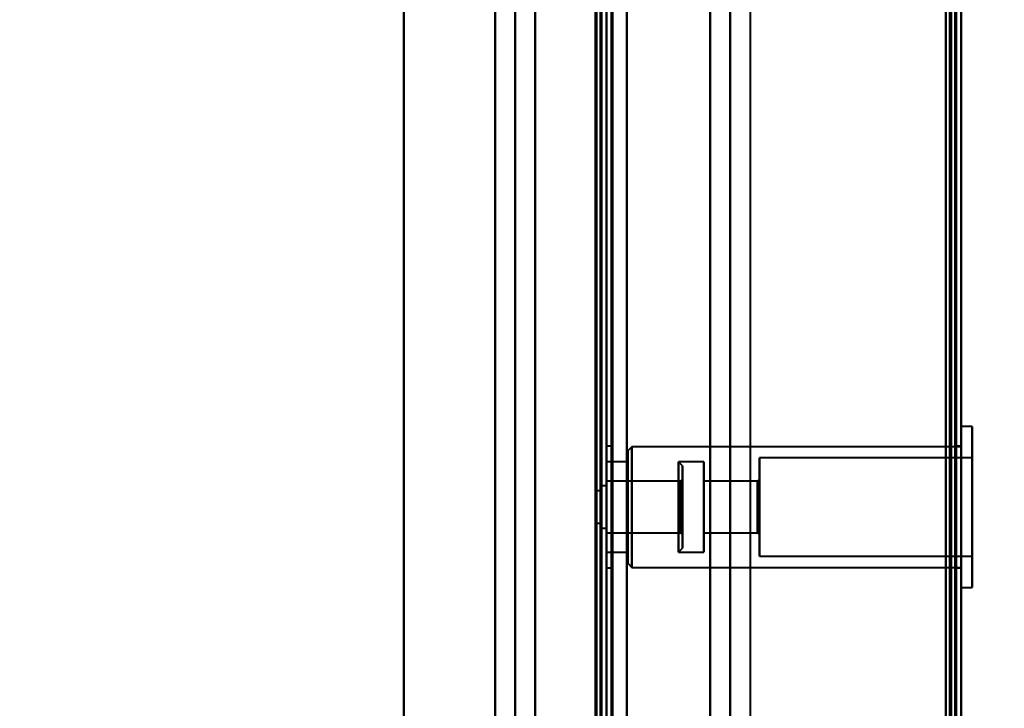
# Model space of a CAD drawing. Header units: millimetres. Extents: x -696 to 695, y -1041 to 611.
# Tile 85 of 90: x 442 to 539, y 116 to 184. Entities that reach past the tile are written whole.
import ezdxf

# ---------------------------------------------------------------- set-up
doc = ezdxf.new("R2010")
doc.units = ezdxf.units.MM
doc.layers.add('G-IMPT', color=8, linetype='Continuous', lineweight=40)

# ---------------------------------------------------------------- blocks, each defined once
blk = doc.blocks.new('NEXA 400 CALQUES_dwg-748074-Niveau de réf_')
at = {"layer": 'G-IMPT'}
for p, q in [((500, 285.9), (500, -248.9)), ((535, -249.4), (535, 286.4)), ((535, -249.4), (535, 286.4)), ((512.233, -250), (512.233, 270)), ((499.5, -248.9), (499.5, 250.9)), ((536.1, 143.95), (535, 143.95)), ((535, 128.05), (535, 143.95)), ((535, 128.05), (535, 143.95)), ((535, 143.95), (535, 128.05)), ((535, 143.95), (535, 128.05)), ((536.1, 128.05), (536.1, 143.95)), ((536.1, 128.05), (536.1, 143.95)), ((536.1, 143.95), (536.1, 128.05)), ((536.1, 143.95), (536.1, 128.05)), ((500.5, 142), (500, 142)), ((500, 136), (500, 142)), ((500, 142), (500, 136)), ((500, 142), (500, 130)), ((500.5, 130), (500.5, 142)), ((500.5, 130), (500.5, 142)), ((500.5, 142), (500.5, 130)), ((500.5, 142), (500.5, 130)), ((502.5, 141.95), (502.1, 141.55)), ((535, 141.95), (502.5, 141.95)), ((502.5, 141.95), (502.5, 130.05)), ((502.5, 141.95), (502.5, 130.05)), ((502.5, 130.05), (502.5, 141.95)), ((502.5, 130.05), (502.5, 141.95)), ((535, 142), (534.5, 142)), ((534.5, 142), (534.5, 130)), ((534.5, 142), (534.5, 130)), ((534.5, 130), (534.5, 142)), ((534.5, 130), (534.5, 142)), ((535, 130), (535, 142)), ((535, 130), (535, 142)), ((535, 141.95), (535, 130.05)), ((535, 141.95), (535, 130.05)), ((502.1, 141.55), (502.1, 130.45)), ((502.1, 141.55), (502.1, 130.45)), ((502.1, 130.45), (502.1, 141.55)), ((502.1, 130.45), (502.1, 141.55)), ((502.1, 140.45), (500, 140.45)), ((500, 131.55), (500, 140.45)), ((500, 131.55), (500, 140.45)), ((500, 140.45), (500, 131.55)), ((500, 140.45), (500, 131.55)), ((502.1, 140.45), (502.1, 131.55)), ((502.1, 140.45), (502.1, 131.55)), ((502.1, 131.55), (502.1, 140.45)), ((502.1, 131.55), (502.1, 140.45)), ((507.5, 140.05), (507.1, 140.45)), ((509.6, 140.45), (507.1, 140.45)), ((507.1, 131.889), (507.1, 140.45)), ((507.1, 140.45), (507.1, 131.889)), ((507.1, 140.45), (507.1, 131.55)), ((507.1, 131.55), (507.1, 140.111)), ((507.5, 132.259), (507.5, 140.05)), ((507.5, 140.05), (507.5, 132.259)), ((509.6, 131.55), (509.6, 140.45)), ((509.6, 131.55), (509.6, 140.45)), ((509.6, 140.45), (509.6, 131.55)), ((509.6, 140.45), (509.6, 131.55)), ((536.1, 140.85), (515.1, 140.85)), ((515.1, 131.15), (515.1, 140.85)), ((515.1, 131.15), (515.1, 140.85)), ((515.1, 140.85), (515.1, 131.15)), ((515.1, 140.85), (515.1, 131.15)), ((536.1, 131.15), (536.1, 140.85)), ((536.1, 131.15), (536.1, 140.85)), ((536.1, 140.85), (536.1, 131.15)), ((536.1, 140.85), (536.1, 131.15)), ((507.5, 131.95), (507.5, 139.741)), ((507.5, 139.741), (507.5, 131.95)), ((500, 138.1), (499.5, 138.1)), ((499.5, 136), (499.5, 138.1)), ((499.5, 138.1), (499.5, 136)), ((507.3, 138.55), (500, 138.55)), ((500, 133.45), (500, 138.55)), ((500, 133.45), (500, 138.55)), ((500, 138.55), (500, 133.45)), ((500, 138.55), (500, 133.45)), ((500, 136), (500, 138.1)), ((500, 136), (500, 138.1)), ((500, 138.1), (500, 133.9)), ((500, 138.1), (500, 133.9)), ((507.5, 138.75), (507.3, 138.55)), ((507.3, 136), (507.3, 138.55)), ((507.3, 133.45), (507.3, 138.55)), ((507.3, 138.55), (507.3, 136)), ((507.3, 138.356), (507.3, 133.45)), ((507.5, 133.46), (507.5, 138.75)), ((507.5, 138.75), (507.5, 133.46)), ((507.5, 133.25), (507.5, 138.54)), ((507.5, 138.54), (507.5, 133.25)), ((514.9, 138.55), (509.6, 138.55)), ((509.6, 133.45), (509.6, 138.55)), ((509.6, 133.45), (509.6, 138.55)), ((509.6, 138.55), (509.6, 133.45)), ((509.6, 138.55), (509.6, 133.45)), ((515.1, 138.75), (514.9, 138.55)), ((514.9, 133.45), (514.9, 138.55)), ((514.9, 133.45), (514.9, 138.55)), ((514.9, 138.55), (514.9, 133.45)), ((514.9, 138.55), (514.9, 133.45)), ((515.1, 133.25), (515.1, 138.75)), ((515.1, 133.25), (515.1, 138.75)), ((515.1, 138.75), (515.1, 133.25)), ((515.1, 138.75), (515.1, 133.25)), ((499.5, 137.6), (499, 137.6)), ((499, 136), (499, 137.6)), ((499, 137.6), (499, 136)), ((499.5, 136), (499.5, 137.6)), ((499.5, 136), (499.5, 137.6)), ((499.5, 137.6), (499.5, 134.4)), ((499.5, 137.6), (499.5, 134.4)), ((499, 134.4), (499, 136)), ((499, 136), (499, 134.4)), ((499.5, 134.4), (499.5, 136)), ((499.5, 133.9), (499.5, 136)), ((499.5, 136), (499.5, 133.9)), ((500, 133.9), (500, 136)), ((500, 130), (500, 136)), ((500, 136), (500, 130)), ((507.3, 133.45), (507.3, 136)), ((507.3, 136), (507.3, 133.644)), ((499, 134.4), (499.5, 134.4)), ((499.5, 133.9), (500, 133.9)), ((500, 133.45), (507.3, 133.45)), ((507.3, 133.45), (507.5, 133.25)), ((509.6, 133.45), (514.9, 133.45)), ((514.9, 133.45), (515.1, 133.25)), ((500, 131.55), (502.1, 131.55)), ((507.1, 131.55), (507.5, 131.95)), ((507.1, 131.889), (507.1, 131.55)), ((507.1, 131.55), (509.6, 131.55)), ((502.1, 130.45), (502.5, 130.05)), ((515.1, 131.15), (536.1, 131.15)), ((500, 130), (500.5, 130)), ((502.5, 130.05), (535, 130.05)), ((534.5, 130), (535, 130)), ((535, 128.05), (536.1, 128.05))]:
    blk.add_line(p, q, dxfattribs=at)
at = {"layer": 'G-IMPT', "flags": 128}
for points in [[(500.5, 285.9), (500.5, 152.2), (500.5, 18.5), (500.5, -115.2), (500.5, -248.9)], [(500.5, -248.9), (500.5, -115.2), (500.5, 18.5), (500.5, 152.2), (500.5, 285.9)], [(500.6, 285.9), (500.6, 152.2), (500.6, 18.5), (500.6, -115.2), (500.6, -248.9)], [(500.6, 285.9), (500.6, 152.2), (500.6, 18.5), (500.6, -115.2), (500.6, -248.9)], [(500.6, -248.9), (500.6, -115.2), (500.6, 18.5), (500.6, 152.2), (500.6, 285.9)], [(500.6, -248.9), (500.6, -115.2), (500.6, 18.5), (500.6, 152.2), (500.6, 285.9)], [(500.6, -248.9), (500.6, -115.2), (500.6, 18.5), (500.6, 152.2), (500.6, 285.9)], [(500.6, 285.9), (500.6, 152.2), (500.6, 18.5), (500.6, -115.2), (500.6, -248.9)], [(502, 285.9), (502, 152.2), (502, 18.5), (502, -115.2), (502, -248.9)], [(502, -248.9), (502, -115.2), (502, 18.5), (502, 152.2), (502, 285.9)], [(502, 285.9), (502, 152.2), (502, 18.5), (502, -115.2), (502, -248.9)], [(502, -248.9), (502, -115.2), (502, 18.5), (502, 152.2), (502, 285.9)], [(502, -248.9), (502, -115.2), (502, 18.5), (502, 152.2), (502, 285.9)], [(502, 285.9), (502, 152.2), (502, 18.5), (502, -115.2), (502, -248.9)], [(533.5, -248.9), (533.5, -115.2), (533.5, 18.5), (533.5, 152.2), (533.5, 285.9)], [(533.5, 285.9), (533.5, 152.2), (533.5, 18.5), (533.5, -115.2), (533.5, -248.9)], [(533.5, 285.9), (533.5, 152.2), (533.5, 18.5), (533.5, -115.2), (533.5, -248.9)], [(533.5, -248.9), (533.5, -115.2), (533.5, 18.5), (533.5, 152.2), (533.5, 285.9)], [(533.5, -248.9), (533.5, -115.2), (533.5, 18.5), (533.5, 152.2), (533.5, 285.9)], [(533.5, 285.9), (533.5, 152.2), (533.5, 18.5), (533.5, -115.2), (533.5, -248.9)], [(533.5, 285.9), (533.5, 152.2), (533.5, 18.5), (533.5, -115.2), (533.5, -248.9)], [(533.5, -248.9), (533.5, -115.2), (533.5, 18.5), (533.5, 152.2), (533.5, 285.9)], [(533.9, -248.9), (533.9, -115.2), (533.9, 18.5), (533.9, 152.2), (533.9, 285.9)], [(533.9, -248.9), (533.9, -115.2), (533.9, 18.5), (533.9, 152.2), (533.9, 285.9)], [(533.9, 285.9), (533.9, 152.2), (533.9, 18.5), (533.9, -115.2), (533.9, -248.9)], [(534, 285.9), (534, 152.2), (534, 18.5), (534, -115.2), (534, -248.9)], [(534, 285.9), (534, 152.2), (534, 18.5), (534, -115.2), (534, -248.9)], [(534, -248.9), (534, -115.2), (534, 18.5), (534, 152.2), (534, 285.9)], [(534.4, -249.4), (534.4, -115.45), (534.4, 18.5), (534.4, 152.45), (534.4, 286.4)], [(534.4, 286.4), (534.4, 152.45), (534.4, 18.5), (534.4, -115.45), (534.4, -249.4)], [(534.4, 286.4), (534.4, 152.45), (534.4, 18.5), (534.4, -115.45), (534.4, -249.4)], [(534.4, -249.4), (534.4, -115.45), (534.4, 18.5), (534.4, 152.45), (534.4, 286.4)], [(534.4, 286.4), (534.4, 152.45), (534.4, 18.5), (534.4, -115.45), (534.4, -249.4)], [(534.4, -249.4), (534.4, -115.45), (534.4, 18.5), (534.4, 152.45), (534.4, 286.4)], [(534.4, 286.4), (534.4, 152.45), (534.4, 18.5), (534.4, -115.45), (534.4, -249.4)], [(534.4, -249.4), (534.4, -115.45), (534.4, 18.5), (534.4, 152.45), (534.4, 286.4)], [(534.5, -249.4), (534.5, -115.45), (534.5, 18.5), (534.5, 152.45), (534.5, 286.4)], [(534.5, -249.4), (534.5, -115.45), (534.5, 18.5), (534.5, 152.45), (534.5, 286.4)], [(534.5, 286.4), (534.5, 152.45), (534.5, 18.5), (534.5, -115.45), (534.5, -249.4)], [(534.5, -248.9), (534.5, -115.2), (534.5, 18.5), (534.5, 152.2), (534.5, 285.9)], [(534.5, 285.9), (534.5, 152.2), (534.5, 18.5), (534.5, -115.2), (534.5, -248.9)], [(534.5, -248.9), (534.5, -115.2), (534.5, 18.5), (534.5, 152.2), (534.5, 285.9)], [(534.5, 285.9), (534.5, 152.2), (534.5, 18.5), (534.5, -115.2), (534.5, -248.9)], [(534.5, -248.9), (534.5, -115.2), (534.5, 18.5), (534.5, 152.2), (534.5, 285.9)], [(534.5, 285.9), (534.5, 152.2), (534.5, 18.5), (534.5, -115.2), (534.5, -248.9)], [(535, -249.4), (535, -115.45), (535, 18.5), (535, 152.45), (535, 286.4)], [(535, 286.4), (535, 152.45), (535, 18.5), (535, -115.45), (535, -249.4)], [(535, -249.4), (535, -115.45), (535, 18.5), (535, 152.45), (535, 286.4)], [(535, 286.4), (535, 152.45), (535, 18.5), (535, -115.45), (535, -249.4)], [(535, -249.4), (535, -115.45), (535, 18.5), (535, 152.45), (535, 286.4)], [(535, 286.4), (535, 152.45), (535, 18.5), (535, -115.45), (535, -249.4)], [(535, -249.4), (535, -115.45), (535, 18.5), (535, 152.45), (535, 286.4)], [(535, 286.4), (535, 152.45), (535, 18.5), (535, -115.45), (535, -249.4)], [(502, -249.4), (502, -119.55), (502, 10.3), (502, 140.15), (502, 270)], [(502, 270), (502, 140.15), (502, 10.3), (502, -119.55), (502, -249.4)], [(510.233, -250), (510.233, -120), (510.233, 10), (510.233, 140), (510.233, 270)], [(510.233, 270), (510.233, 140), (510.233, 10), (510.233, -120), (510.233, -250)], [(512.203, 270), (512.203, 140), (512.203, 10), (512.203, -120), (512.203, -250)], [(512.203, -250), (512.203, -120), (512.203, 10), (512.203, 140), (512.203, 270)], [(514.172, 270), (514.172, 140), (514.172, 10), (514.172, -120), (514.172, -250)], [(480, -243), (480, -116.5), (480, 10), (480, 136.5), (480, 263)], [(480, 263), (480, 136.5), (480, 10), (480, -116.5), (480, -243)], [(500, 254), (500, 128.275), (500, 2.55), (500, -123.175), (500, -248.9)], [(500, -248.9), (500, -123.175), (500, 2.55), (500, 128.275), (500, 254)], [(480, 251.4), (480, 127.8), (480, 4.2), (480, -119.4), (480, -243)], [(480, -243), (480, -119.4), (480, 4.2), (480, 127.8), (480, 251.4)], [(498.9, -248.9), (498.9, -123.95), (498.9, 1), (498.9, 125.95), (498.9, 250.9)], [(498.9, 250.9), (498.9, 125.95), (498.9, 1), (498.9, -123.95), (498.9, -248.9)], [(499, -249), (499, -124), (499, 1), (499, 126), (499, 251)], [(499, 251), (499, 126), (499, 1), (499, -124), (499, -249)], [(499, 250.9), (499, 125.95), (499, 1), (499, -123.95), (499, -248.9)], [(499, -248.9), (499, -123.95), (499, 1), (499, 125.95), (499, 250.9)], [(499.4, -249.4), (499.4, -124.2), (499.4, 1), (499.4, 126.2), (499.4, 251.4)], [(499.4, -249.4), (499.4, -124.2), (499.4, 1), (499.4, 126.2), (499.4, 251.4)], [(499.4, 251.4), (499.4, 126.2), (499.4, 1), (499.4, -124.2), (499.4, -249.4)], [(499.5, 251.4), (499.5, 126.2), (499.5, 1), (499.5, -124.2), (499.5, -249.4)], [(499.5, -248.9), (499.5, -123.95), (499.5, 1), (499.5, 125.95), (499.5, 250.9)], [(499.5, 250.9), (499.5, 125.95), (499.5, 1), (499.5, -123.95), (499.5, -248.9)], [(499.5, -248.9), (499.5, -123.95), (499.5, 1), (499.5, 125.95), (499.5, 250.9)], [(499.5, 250.9), (499.5, 125.95), (499.5, 1), (499.5, -123.95), (499.5, -248.9)], [(499.5, -248.9), (499.5, -123.95), (499.5, 1), (499.5, 125.95), (499.5, 250.9)], [(499.5, 250.9), (499.5, 125.95), (499.5, 1), (499.5, -123.95), (499.5, -248.9)], [(500, -248.9), (500, -123.825), (500, 1.25), (500, 126.325), (500, 251.4)], [(500, -248.9), (500, -123.825), (500, 1.25), (500, 126.325), (500, 251.4)], [(500, 251.4), (500, 126.2), (500, 1), (500, -124.2), (500, -249.4)], [(500, -249.4), (500, -124.2), (500, 1), (500, 126.2), (500, 251.4)], [(500, 251.4), (500, 126.325), (500, 1.25), (500, -123.825), (500, -248.9)], [(500, 251.4), (500, 126.325), (500, 1.25), (500, -123.825), (500, -248.9)], [(490.978, -228.836), (490.978, -109.418), (490.978, 10), (490.978, 129.418), (490.978, 248.836)], [(490.978, 248.836), (490.978, 129.418), (490.978, 10), (490.978, -109.418), (490.978, -228.836)], [(489.008, -228.775), (489.008, -109.388), (489.008, 10), (489.008, 129.388), (489.008, 248.775)], [(489.008, 248.775), (489.008, 129.388), (489.008, 10), (489.008, -109.388), (489.008, -228.775)], [(489.008, 248.775), (489.008, 129.388), (489.008, 10), (489.008, -109.388), (489.008, -228.775)], [(489.008, -228.775), (489.008, -109.388), (489.008, 10), (489.008, 129.388), (489.008, 248.775)], [(492.947, 248.775), (492.947, 129.388), (492.947, 10), (492.947, -109.388), (492.947, -228.775)], [(492.947, -228.775), (492.947, -109.388), (492.947, 10), (492.947, 129.388), (492.947, 248.775)]]:
    blk.add_lwpolyline(points, dxfattribs=at)

msp = doc.modelspace()

# ---------------------------------------------------------------- linework, layer by layer
at = {"color": 94, "lineweight": 30}
msp.add_circle((0, 1), 609.6, dxfattribs=at)

# ---------------------------------------------------------------- block references
at = {"layer": 'G-IMPT'}
msp.add_blockref('NEXA 400 CALQUES_dwg-748074-Niveau de réf_', (0, 0), dxfattribs=at)

doc.saveas('drawing.dxf')
